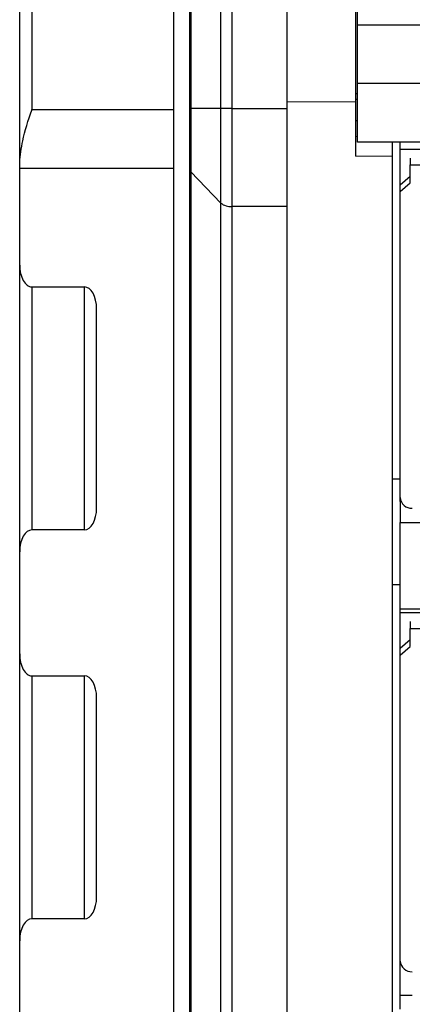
# Model space of a CAD drawing. Header units: millimetres. Extents: x 0 to 594, y 0 to 420.
# Tile 55 of 94: x 436 to 446, y 174 to 198. Entities that reach past the tile are written whole.
import ezdxf

# ---------------------------------------------------------------- set-up
doc = ezdxf.new("R2010")
doc.units = ezdxf.units.MM

msp = doc.modelspace()

# ---------------------------------------------------------------- linework, layer by layer
at = {"color": 7, "linetype": 'Continuous', "lineweight": 25}
for p, q in [((444.698, 198.115), (444.698, 231.661)), ((442.948, 228.451), (442.948, 196.046)), ((436.348, 194.71), (436.348, 227.363)), ((440.548, 196.046), (440.548, 227.087)), ((440.576, 227.087), (440.576, 196.046)), ((436.648, 226.649), (436.648, 196.018)), ((440.148, 226.649), (440.148, 196.018)), ((441.589, 223.374), (441.589, 196.046)), ((441.317, 196.046), (441.317, 223.217)), ((444.648, 198.632), (444.648, 196.209)), ((444.698, 198.115), (464.248, 198.115)), ((444.698, 196.661), (444.698, 198.115)), ((464.248, 196.661), (444.698, 196.661)), ((444.698, 195.214), (444.698, 196.661)), ((444.648, 196.209), (442.948, 196.201)), ((444.648, 196.424), (444.698, 196.407)), ((444.698, 196.26), (444.648, 196.277)), ((444.648, 196.209), (444.648, 194.864)), ((436.648, 196.018), (440.148, 196.018)), ((440.148, 196.018), (440.148, 194.563)), ((440.576, 196.046), (440.548, 196.046)), ((440.548, 194.538), (440.548, 196.046)), ((441.317, 196.046), (440.576, 196.046)), ((440.576, 196.046), (440.576, 194.477)), ((441.589, 196.046), (441.317, 196.046)), ((441.317, 193.706), (441.317, 196.046)), ((441.589, 196.046), (442.948, 196.046)), ((441.589, 196.046), (441.589, 193.622)), ((442.948, 196.046), (442.948, 193.622)), ((444.648, 195.752), (444.698, 195.736)), ((444.698, 195.348), (444.648, 195.349)), ((455.848, 195.214), (444.698, 195.214)), ((445.548, 195.214), (445.548, 194.858)), ((445.748, 195.034), (445.748, 195.214)), ((445.748, 194.159), (445.748, 195.034)), ((455.698, 195.034), (445.748, 195.034)), ((445.548, 194.858), (444.648, 194.864)), ((445.548, 194.858), (445.548, 142.535)), ((445.993, 194.82), (445.993, 194.65)), ((436.348, 194.563), (436.348, 194.71)), ((440.148, 194.563), (436.348, 194.563)), ((436.348, 192.175), (436.348, 194.563)), ((440.148, 194.563), (440.148, 137.47)), ((440.548, 136.838), (440.548, 194.538)), ((445.993, 194.204), (445.993, 194.65)), ((445.993, 194.65), (446.503, 194.65)), ((441.317, 193.706), (440.576, 194.477)), ((440.576, 194.477), (440.576, 136.776)), ((445.748, 194.159), (445.993, 194.374)), ((445.748, 193.99), (445.993, 194.204)), ((445.748, 193.99), (445.748, 194.159)), ((445.748, 186.424), (445.748, 193.99)), ((441.317, 173.052), (441.317, 193.706)), ((442.948, 193.622), (441.589, 193.622)), ((441.589, 193.622), (441.589, 172.831)), ((442.948, 193.622), (442.948, 133.922)), ((436.348, 185.085), (436.348, 192.175)), ((436.648, 191.634), (437.948, 191.634)), ((436.648, 191.634), (436.648, 185.626)), ((437.948, 185.626), (437.948, 191.634)), ((438.248, 186.168), (438.248, 191.093)), ((445.548, 186.892), (445.748, 186.892)), ((445.748, 186.331), (445.748, 186.424)), ((445.767, 186.331), (445.748, 186.331)), ((445.748, 186.331), (445.748, 185.812)), ((445.748, 183.669), (445.748, 185.812)), ((445.748, 185.812), (455.848, 185.812)), ((437.948, 185.626), (436.648, 185.626)), ((436.348, 182.559), (436.348, 185.085)), ((445.548, 184.274), (445.748, 184.274)), ((445.748, 183.576), (445.748, 183.669)), ((455.698, 183.669), (445.748, 183.669)), ((445.748, 182.702), (445.748, 183.576)), ((455.698, 183.576), (445.748, 183.576)), ((445.993, 183.362), (445.993, 183.192)), ((445.993, 182.746), (445.993, 183.192)), ((445.993, 183.192), (446.503, 183.192)), ((445.748, 182.702), (445.993, 182.916)), ((445.748, 182.532), (445.993, 182.746)), ((445.748, 182.532), (445.748, 182.702)), ((436.348, 175.47), (436.348, 182.559)), ((445.748, 174.967), (445.748, 182.532)), ((436.648, 182.018), (437.948, 182.018)), ((436.648, 182.018), (436.648, 176.011)), ((437.948, 176.011), (437.948, 182.018)), ((438.248, 176.552), (438.248, 181.477)), ((437.948, 176.011), (436.648, 176.011)), ((436.348, 172.944), (436.348, 175.47)), ((445.748, 174.874), (445.748, 174.967)), ((445.767, 174.874), (445.748, 174.874)), ((445.748, 173.776), (445.748, 174.874)), ((445.748, 174.123), (446.048, 174.123))]:
    msp.add_line(p, q, dxfattribs=at)
for centre, radius, start, end in [((440.638, 194.542), 0.0896, 182.4114, 226.7361), ((441.563, 194.018), 0.397, 231.8237, 273.8489), ((446.03, 186.444), 0.283, 184.0827, 273.5701), ((446.03, 174.987), 0.283, 184.0827, 273.5701)]:
    msp.add_arc(centre, radius, start, end, dxfattribs=at)
for centre, start_param, end_param in [((436.648, 192.175), 1.570796, 3.141593), ((437.948, 191.093), 4.712389, 6.283185), ((437.948, 186.168), 3.141593, 4.712389), ((436.648, 185.085), 0, 1.570796), ((436.648, 182.559), 1.570796, 3.141593), ((437.948, 181.477), 4.712389, 6.283185), ((437.948, 176.552), 3.141593, 4.712389), ((436.648, 175.47), 0, 1.570796)]:
    msp.add_ellipse(centre, major_axis=(0, 0.541), ratio=0.554309, start_param=start_param, end_param=end_param, dxfattribs=at)
msp.add_open_spline([(436.348, 194.71), (436.367, 194.887), (436.412, 195.311), (436.565, 195.756), (436.647, 196.014), (436.648, 196.018)], degree=3, knots=[0, 0, 0, 0, 0.414148, 0.992101, 1, 1, 1, 1], dxfattribs=at)

doc.saveas('drawing.dxf')
